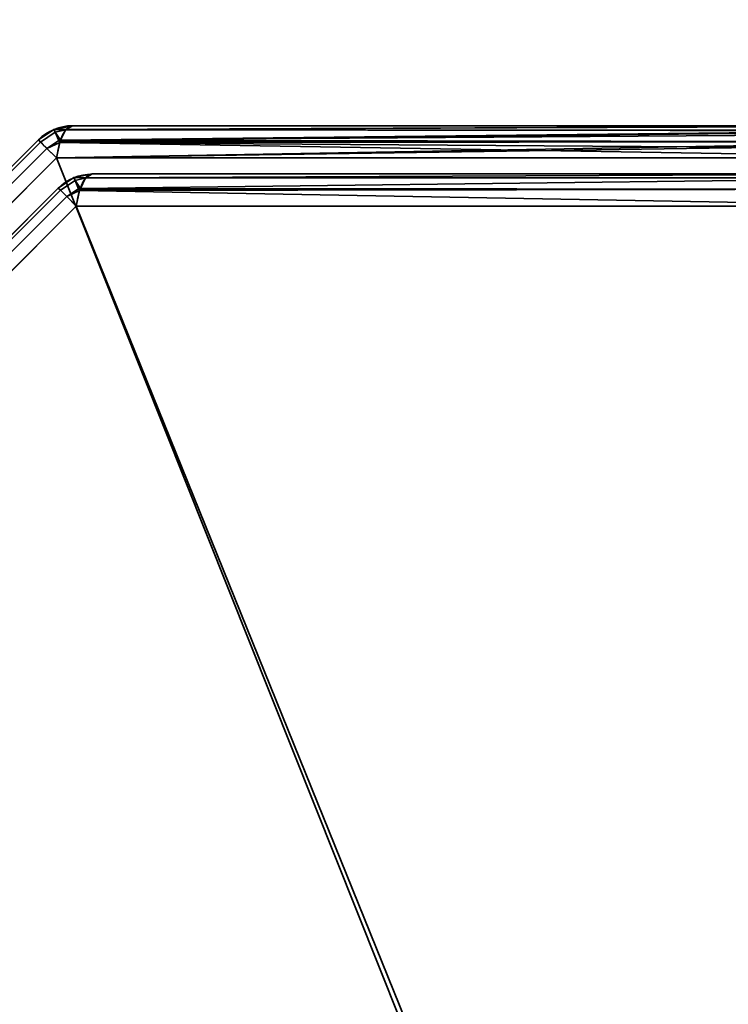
# Model space of a CAD drawing. Header units: millimetres. Extents: x -488 to 6688, y -115 to 115.
# Tile 29 of 256: x -330 to -319, y -11 to 3. Entities that reach past the tile are written whole.
import ezdxf

# ---------------------------------------------------------------- set-up
doc = ezdxf.new("R2010")
doc.units = ezdxf.units.MM
doc.layers.add('151', color=7, linetype='Continuous', true_color=0xffffff)

# ---------------------------------------------------------------- blocks, each defined once
blk = doc.blocks.new('UG_SURFACE_001')
at = {"layer": '151', "color": 252, "linetype": 'Continuous', "lineweight": 35}
for points in [[(487.5, -15, 2194.25), (487.5, 115, 2194.25), (-487.5, 115, 2194.25), (-487.5, -15, 2194.25)], [(-337.5, -15, 2044.25), (-337.5, 115, 2044.25), (337.5, 115, 2044.25), (337.5, -15, 2044.25)]]:
    blk.add_3dface(points, dxfattribs=at)
blk = doc.blocks.new('UG_SURFACE_051')
at = {"layer": '151', "color": 252, "linetype": 'Continuous', "lineweight": 35}
for points in [[(-329.168, 1.587, 1159.739), (-329.395, 1.436, 1159.739), (-329.363, 1.404, 1159.986), (-329.149, 1.546, 1159.987)], [(-329.168, 1.587, 1159.739), (-329.168, 1.587, 1012.761), (-329.395, 1.436, 1012.761), (-329.395, 1.436, 1159.739)], [(-329.363, 1.404, 1012.514), (-329.395, 1.436, 1012.761), (-329.168, 1.587, 1012.761), (-329.149, 1.546, 1012.513)], [(-329.149, 1.546, 1159.987), (-329.166, 1.588, 1159.739), (-329.168, 1.587, 1159.739)], [(-329.166, 1.588, 1012.761), (-329.168, 1.587, 1012.761), (-329.168, 1.587, 1159.739), (-329.166, 1.588, 1159.739)], [(-329.168, 1.587, 1012.761), (-329.166, 1.588, 1012.761), (-329.149, 1.546, 1012.513)], [(-328.993, 1.586, 1159.987), (-328.9, 1.641, 1159.739), (-329.166, 1.588, 1159.739)], [(-329.166, 1.588, 1159.739), (-328.9, 1.641, 1159.739), (-328.9, 1.641, 1012.761), (-329.166, 1.588, 1012.761)], [(-329.166, 1.588, 1012.761), (-328.9, 1.641, 1012.761), (-328.993, 1.586, 1012.513)], [(-329.166, 1.588, 1159.739), (-329.149, 1.546, 1159.987), (-328.993, 1.586, 1159.987)], [(-328.993, 1.586, 1012.513), (-329.149, 1.546, 1012.513), (-329.166, 1.588, 1012.761)], [(-328.998, 1.583, 1160.001), (-328.993, 1.586, 1159.987), (-329.149, 1.546, 1159.987)], [(-329.149, 1.546, 1012.513), (-328.993, 1.586, 1012.513), (-328.998, 1.583, 1012.499)], [(-329.074, 1.43, 1160.202), (-328.998, 1.583, 1160.001), (-329.149, 1.546, 1159.987)], [(-329.149, 1.546, 1012.513), (-328.998, 1.583, 1012.499), (-329.074, 1.43, 1012.298)], [(-329.08, 1.418, 1012.281), (-329.074, 1.43, 1012.298), (-315.802, 1.576, 1007.54)], [(-315.802, 1.576, 1007.54), (-315.79, 1.568, 1007.499), (-329.08, 1.418, 1012.281)], [(-315.804, 1.567, 1164.955), (-328.998, 1.583, 1160.001), (-329.074, 1.43, 1160.202)], [(-329.074, 1.43, 1012.298), (-328.998, 1.583, 1012.499), (-315.802, 1.576, 1007.54)], [(-328.998, 1.583, 1012.499), (-328.993, 1.586, 1012.513), (-315.9, 1.641, 1007.873)], [(-315.9, 1.641, 1007.873), (-315.802, 1.576, 1007.54), (-328.998, 1.583, 1012.499)], [(-328.993, 1.586, 1159.987), (-328.998, 1.583, 1160.001), (-315.804, 1.567, 1164.955)], [(-328.993, 1.586, 1159.987), (-315.869, 1.636, 1164.732), (-315.9, 1.641, 1164.627)], [(-315.9, 1.641, 1164.627), (-328.9, 1.641, 1159.739), (-328.993, 1.586, 1159.987)], [(-328.993, 1.586, 1012.513), (-328.9, 1.641, 1012.761), (-315.9, 1.641, 1007.873)], [(-328.993, 1.586, 1159.987), (-315.804, 1.567, 1164.955), (-315.869, 1.636, 1164.732)], [(-315.9, 1.641, 1164.627), (-315.9, 1.641, 1007.873), (-328.9, 1.641, 1012.761), (-328.9, 1.641, 1159.739)], [(-339.404, -8.637, 1159.986), (-329.363, 1.404, 1159.986), (-329.395, 1.436, 1159.739), (-339.436, -8.605, 1159.739)], [(-329.363, 1.404, 1012.514), (-339.404, -8.637, 1012.514), (-339.436, -8.605, 1012.761), (-329.395, 1.436, 1012.761)], [(-329.395, 1.436, 1159.739), (-329.395, 1.436, 1012.761), (-339.436, -8.605, 1012.761), (-339.436, -8.605, 1159.739)], [(-329.099, 1.425, 1160.204), (-329.149, 1.546, 1159.987), (-329.363, 1.404, 1159.987), (-329.271, 1.312, 1160.201)], [(-329.363, 1.404, 1159.986), (-329.363, 1.404, 1159.987), (-329.149, 1.546, 1159.987)], [(-329.149, 1.546, 1012.513), (-329.363, 1.404, 1012.513), (-329.363, 1.404, 1012.514)], [(-329.271, 1.312, 1012.299), (-329.363, 1.404, 1012.513), (-329.149, 1.546, 1012.513), (-329.099, 1.425, 1012.296)], [(-329.149, 1.546, 1159.987), (-329.099, 1.425, 1160.204), (-329.074, 1.43, 1160.202)], [(-329.074, 1.43, 1012.298), (-329.099, 1.425, 1012.296), (-329.149, 1.546, 1012.513)], [(-315.79, 1.568, 1007.499), (-315.722, 1.41, 1007.266), (-329.08, 1.418, 1012.281)], [(-329.074, 1.43, 1160.202), (-315.764, 1.525, 1165.09), (-315.804, 1.567, 1164.955)], [(-329.074, 1.43, 1160.202), (-315.724, 1.406, 1165.228), (-315.764, 1.525, 1165.09)], [(-329.363, 1.404, 1159.987), (-329.363, 1.404, 1159.986), (-339.404, -8.637, 1159.986), (-339.404, -8.637, 1159.987)], [(-339.404, -8.637, 1159.987), (-339.312, -8.729, 1160.201), (-329.271, 1.312, 1160.201), (-329.363, 1.404, 1159.987)], [(-329.363, 1.404, 1012.513), (-329.271, 1.312, 1012.299), (-339.312, -8.729, 1012.299), (-339.404, -8.637, 1012.513)], [(-339.404, -8.637, 1012.513), (-339.404, -8.637, 1012.514), (-329.363, 1.404, 1012.514), (-329.363, 1.404, 1012.513)], [(-329.27, 1.311, 1160.204), (-329.271, 1.312, 1160.201), (-339.312, -8.729, 1160.201), (-339.311, -8.73, 1160.204)], [(-339.311, -8.73, 1012.296), (-339.312, -8.729, 1012.299), (-329.271, 1.312, 1012.299), (-329.27, 1.311, 1012.296)], [(-339.311, -8.73, 1160.204), (-339.173, -8.868, 1160.357), (-329.132, 1.173, 1160.357), (-329.27, 1.311, 1160.204)], [(-329.27, 1.311, 1012.296), (-329.132, 1.173, 1012.143), (-339.173, -8.868, 1012.143), (-339.311, -8.73, 1012.296)], [(-329.271, 1.312, 1160.201), (-329.27, 1.311, 1160.204), (-329.099, 1.425, 1160.204)], [(-329.099, 1.425, 1012.296), (-329.27, 1.311, 1012.296), (-329.271, 1.312, 1012.299)], [(-329.084, 1.4, 1160.228), (-329.099, 1.425, 1160.204), (-329.27, 1.311, 1160.204)], [(-329.27, 1.311, 1012.296), (-329.099, 1.425, 1012.296), (-329.084, 1.4, 1012.272)], [(-329.27, 1.311, 1160.204), (-329.132, 1.173, 1160.357), (-329.084, 1.4, 1160.228)], [(-329.084, 1.4, 1012.272), (-329.132, 1.173, 1012.143), (-329.27, 1.311, 1012.296)], [(-329.132, 1.173, 1012.143), (-329.084, 1.4, 1012.272), (-315.722, 1.41, 1007.266)], [(-315.722, 1.41, 1007.266), (-315.706, 1.373, 1007.212), (-329.132, 1.173, 1012.143)], [(-329.084, 1.4, 1160.228), (-329.132, 1.173, 1160.357), (-315.668, 1.173, 1165.419)], [(-315.706, 1.373, 1007.212), (-315.668, 1.173, 1007.081), (-329.132, 1.173, 1012.143)], [(-329.08, 1.418, 1160.219), (-329.074, 1.43, 1160.202), (-329.099, 1.425, 1160.204)], [(-329.099, 1.425, 1012.296), (-329.074, 1.43, 1012.298), (-329.08, 1.418, 1012.281)], [(-329.099, 1.425, 1160.204), (-329.084, 1.4, 1160.228), (-329.08, 1.418, 1160.219)], [(-329.08, 1.418, 1012.281), (-329.084, 1.4, 1012.272), (-329.099, 1.425, 1012.296)], [(-315.724, 1.406, 1165.228), (-329.08, 1.418, 1160.219), (-329.084, 1.4, 1160.228)], [(-329.084, 1.4, 1012.272), (-329.08, 1.418, 1012.281), (-315.722, 1.41, 1007.266)], [(-329.084, 1.4, 1160.228), (-315.69, 1.307, 1165.343), (-315.724, 1.406, 1165.228)], [(-329.084, 1.4, 1160.228), (-315.668, 1.173, 1165.419), (-315.69, 1.307, 1165.343)], [(-329.074, 1.43, 1160.202), (-329.08, 1.418, 1160.219), (-315.724, 1.406, 1165.228)], [(-329.132, 1.173, 1160.357), (-339.173, -8.868, 1160.357), (-339.173, -22.332, 1165.419), (-319.748, -22.332, 1172.723)], [(-339.173, -8.868, 1012.143), (-329.132, 1.173, 1012.143), (-315.668, 1.173, 1007.081), (-315.668, -18.252, 999.777)], [(-319.748, -22.332, 1172.723), (-315.668, -18.252, 1172.723), (-315.668, 1.173, 1165.419), (-329.132, 1.173, 1160.357)], [(-328.878, 0.887, 1013.182), (-328.878, 0.887, 1159.318), (-329.105, 0.736, 1159.318), (-329.105, 0.736, 1013.182)], [(-328.859, 0.846, 1012.933), (-328.878, 0.887, 1013.182), (-329.105, 0.736, 1013.182), (-329.073, 0.704, 1012.935)], [(-329.073, 0.704, 1159.565), (-329.105, 0.736, 1159.318), (-328.878, 0.887, 1159.318), (-328.859, 0.846, 1159.567)], [(-328.876, 0.888, 1159.318), (-328.878, 0.887, 1159.318), (-328.878, 0.887, 1013.182), (-328.876, 0.888, 1013.182)], [(-328.859, 0.846, 1012.933), (-328.876, 0.888, 1013.182), (-328.878, 0.887, 1013.182)], [(-328.878, 0.887, 1159.318), (-328.876, 0.888, 1159.318), (-328.859, 0.846, 1159.567)], [(-328.876, 0.888, 1013.182), (-328.61, 0.941, 1013.182), (-328.61, 0.941, 1159.318), (-328.876, 0.888, 1159.318)], [(-328.703, 0.886, 1012.933), (-328.61, 0.941, 1013.182), (-328.876, 0.888, 1013.182)], [(-328.876, 0.888, 1159.318), (-328.61, 0.941, 1159.318), (-328.703, 0.886, 1159.566)], [(-328.876, 0.888, 1013.182), (-328.859, 0.846, 1012.933), (-328.703, 0.886, 1012.933)], [(-328.703, 0.886, 1159.566), (-328.859, 0.846, 1159.567), (-328.876, 0.888, 1159.318)], [(-328.709, 0.883, 1012.92), (-328.703, 0.886, 1012.933), (-328.859, 0.846, 1012.933)], [(-328.859, 0.846, 1159.567), (-328.703, 0.886, 1159.566), (-328.709, 0.883, 1159.58)], [(-328.784, 0.73, 1012.718), (-328.709, 0.883, 1012.92), (-328.859, 0.846, 1012.933)], [(-328.859, 0.846, 1159.567), (-328.709, 0.883, 1159.58), (-328.784, 0.73, 1159.781)], [(-315.998, 0.883, 1164.359), (-316.08, 0.718, 1164.577), (-328.791, 0.718, 1159.798), (-328.784, 0.73, 1159.781)], [(-328.784, 0.73, 1159.781), (-328.709, 0.883, 1159.58), (-315.998, 0.883, 1164.359)], [(-316.08, 0.718, 1007.923), (-315.998, 0.883, 1008.141), (-328.709, 0.883, 1012.92), (-328.784, 0.73, 1012.718)], [(-315.9, 0.941, 1164.097), (-315.998, 0.883, 1164.359), (-328.709, 0.883, 1159.58), (-328.703, 0.886, 1159.566)], [(-328.703, 0.886, 1012.933), (-328.709, 0.883, 1012.92), (-315.998, 0.883, 1008.141)], [(-328.703, 0.886, 1159.566), (-328.61, 0.941, 1159.318), (-315.9, 0.941, 1164.097)], [(-315.998, 0.883, 1008.141), (-315.9, 0.941, 1008.403), (-328.61, 0.941, 1013.182), (-328.703, 0.886, 1012.933)], [(-315.9, 0.941, 1164.097), (-328.61, 0.941, 1159.318), (-328.61, 0.941, 1013.182), (-315.9, 0.941, 1008.403)], [(-338.704, -8.927, 1012.935), (-329.073, 0.704, 1012.935), (-329.105, 0.736, 1013.182), (-338.736, -8.895, 1013.182)], [(-329.105, 0.736, 1159.318), (-338.736, -8.895, 1159.318), (-338.736, -8.895, 1013.182), (-329.105, 0.736, 1013.182)], [(-329.073, 0.704, 1159.565), (-338.704, -8.927, 1159.565), (-338.736, -8.895, 1159.318), (-329.105, 0.736, 1159.318)], [(-328.809, 0.725, 1012.717), (-328.859, 0.846, 1012.933), (-329.073, 0.704, 1012.933), (-328.981, 0.612, 1012.72)], [(-329.073, 0.704, 1012.935), (-329.073, 0.704, 1012.933), (-328.859, 0.846, 1012.933)], [(-328.859, 0.846, 1159.567), (-329.073, 0.704, 1159.567), (-329.073, 0.704, 1159.565)], [(-328.981, 0.612, 1159.78), (-329.073, 0.704, 1159.567), (-328.859, 0.846, 1159.567), (-328.809, 0.725, 1159.783)], [(-328.981, 0.612, 1012.72), (-328.98, 0.611, 1012.717), (-328.809, 0.725, 1012.717)], [(-328.809, 0.725, 1159.783), (-328.98, 0.611, 1159.783), (-328.981, 0.612, 1159.78)], [(-328.794, 0.7, 1012.692), (-328.809, 0.725, 1012.717), (-328.98, 0.611, 1012.717)], [(-328.98, 0.611, 1159.783), (-328.809, 0.725, 1159.783), (-328.794, 0.7, 1159.808)], [(-328.859, 0.846, 1012.933), (-328.809, 0.725, 1012.717), (-328.784, 0.73, 1012.718)], [(-328.784, 0.73, 1159.781), (-328.809, 0.725, 1159.783), (-328.859, 0.846, 1159.567)], [(-316.08, 0.718, 1164.577), (-316.132, 0.473, 1164.715), (-328.843, 0.473, 1159.936), (-328.794, 0.7, 1159.808)], [(-328.791, 0.718, 1012.702), (-328.784, 0.73, 1012.718), (-328.809, 0.725, 1012.717)], [(-328.809, 0.725, 1159.783), (-328.784, 0.73, 1159.781), (-328.791, 0.718, 1159.798)], [(-328.809, 0.725, 1012.717), (-328.794, 0.7, 1012.692), (-328.791, 0.718, 1012.702)], [(-328.791, 0.718, 1159.798), (-328.794, 0.7, 1159.808), (-328.809, 0.725, 1159.783)], [(-328.794, 0.7, 1159.808), (-328.791, 0.718, 1159.798), (-316.08, 0.718, 1164.577)], [(-316.132, 0.473, 1007.785), (-316.08, 0.718, 1007.923), (-328.791, 0.718, 1012.702), (-328.794, 0.7, 1012.692)], [(-328.784, 0.73, 1012.718), (-328.791, 0.718, 1012.702), (-316.08, 0.718, 1007.923)], [(-329.073, 0.704, 1012.933), (-329.073, 0.704, 1012.935), (-338.704, -8.927, 1012.935), (-338.704, -8.927, 1012.933)], [(-338.704, -8.927, 1012.933), (-338.612, -9.019, 1012.72), (-328.981, 0.612, 1012.72), (-329.073, 0.704, 1012.933)], [(-329.073, 0.704, 1159.567), (-328.981, 0.612, 1159.78), (-338.612, -9.019, 1159.78), (-338.704, -8.927, 1159.567)], [(-338.704, -8.927, 1159.567), (-338.704, -8.927, 1159.565), (-329.073, 0.704, 1159.565), (-329.073, 0.704, 1159.567)], [(-328.98, 0.611, 1012.717), (-328.981, 0.612, 1012.72), (-338.612, -9.019, 1012.72), (-338.611, -9.02, 1012.717)], [(-338.611, -9.02, 1159.783), (-338.612, -9.019, 1159.78), (-328.981, 0.612, 1159.78), (-328.98, 0.611, 1159.783)], [(-338.611, -9.02, 1012.717), (-338.473, -9.157, 1012.564), (-328.843, 0.473, 1012.564), (-328.98, 0.611, 1012.717)], [(-328.98, 0.611, 1159.783), (-328.843, 0.473, 1159.936), (-338.473, -9.157, 1159.936), (-338.611, -9.02, 1159.783)], [(-328.98, 0.611, 1012.717), (-328.843, 0.473, 1012.564), (-328.794, 0.7, 1012.692)], [(-328.794, 0.7, 1159.808), (-328.843, 0.473, 1159.936), (-328.98, 0.611, 1159.783)], [(-328.794, 0.7, 1012.692), (-328.843, 0.473, 1012.564), (-316.132, 0.473, 1007.785)], [(-319.515, -22.565, 1172.105), (-338.473, -21.868, 1164.715), (-338.473, -9.157, 1159.936), (-328.843, 0.473, 1159.936)], [(-328.843, 0.473, 1012.564), (-338.473, -9.157, 1012.564), (-338.473, -21.868, 1007.785), (-319.515, -22.565, 1000.395)], [(-328.843, 0.473, 1159.936), (-316.132, 0.473, 1164.715), (-315.435, -18.485, 1172.105), (-319.515, -22.565, 1172.105)], [(-319.515, -22.565, 1000.395), (-315.435, -18.485, 1000.395), (-316.132, 0.473, 1007.785), (-328.843, 0.473, 1012.564)], [(-315.668, -18.252, 999.777), (-319.748, -22.332, 999.777), (-339.173, -22.332, 1007.081), (-339.173, -8.868, 1012.143)]]:
    blk.add_3dface(points, dxfattribs=at)
blk = doc.blocks.new('UG_SURFACE_054')
at = {"layer": '151', "color": 252, "linetype": 'Continuous', "lineweight": 35}
for points in [[(-329.168, 1.587, 1159.739), (-329.395, 1.436, 1159.739), (-329.363, 1.404, 1159.986), (-329.149, 1.546, 1159.987)], [(-329.168, 1.587, 1159.739), (-329.168, 1.587, 1012.761), (-329.395, 1.436, 1012.761), (-329.395, 1.436, 1159.739)], [(-329.363, 1.404, 1012.514), (-329.395, 1.436, 1012.761), (-329.168, 1.587, 1012.761), (-329.149, 1.546, 1012.513)], [(-329.149, 1.546, 1159.987), (-329.166, 1.588, 1159.739), (-329.168, 1.587, 1159.739)], [(-329.166, 1.588, 1012.761), (-329.168, 1.587, 1012.761), (-329.168, 1.587, 1159.739), (-329.166, 1.588, 1159.739)], [(-329.168, 1.587, 1012.761), (-329.166, 1.588, 1012.761), (-329.149, 1.546, 1012.513)], [(-328.993, 1.586, 1159.987), (-328.9, 1.641, 1159.739), (-329.166, 1.588, 1159.739)], [(-329.166, 1.588, 1159.739), (-328.9, 1.641, 1159.739), (-328.9, 1.641, 1012.761), (-329.166, 1.588, 1012.761)], [(-329.166, 1.588, 1012.761), (-328.9, 1.641, 1012.761), (-328.993, 1.586, 1012.513)], [(-329.166, 1.588, 1159.739), (-329.149, 1.546, 1159.987), (-328.993, 1.586, 1159.987)], [(-328.993, 1.586, 1012.513), (-329.149, 1.546, 1012.513), (-329.166, 1.588, 1012.761)], [(-328.998, 1.583, 1160.001), (-328.993, 1.586, 1159.987), (-329.149, 1.546, 1159.987)], [(-329.149, 1.546, 1012.513), (-328.993, 1.586, 1012.513), (-328.998, 1.583, 1012.499)], [(-329.074, 1.43, 1160.202), (-328.998, 1.583, 1160.001), (-329.149, 1.546, 1159.987)], [(-329.149, 1.546, 1012.513), (-328.998, 1.583, 1012.499), (-329.074, 1.43, 1012.298)], [(-329.08, 1.418, 1012.281), (-329.074, 1.43, 1012.298), (-315.802, 1.576, 1007.54)], [(-315.802, 1.576, 1007.54), (-315.79, 1.568, 1007.499), (-329.08, 1.418, 1012.281)], [(-315.804, 1.567, 1164.955), (-328.998, 1.583, 1160.001), (-329.074, 1.43, 1160.202)], [(-329.074, 1.43, 1012.298), (-328.998, 1.583, 1012.499), (-315.802, 1.576, 1007.54)], [(-328.998, 1.583, 1012.499), (-328.993, 1.586, 1012.513), (-315.9, 1.641, 1007.873)], [(-315.9, 1.641, 1007.873), (-315.802, 1.576, 1007.54), (-328.998, 1.583, 1012.499)], [(-328.993, 1.586, 1159.987), (-328.998, 1.583, 1160.001), (-315.804, 1.567, 1164.955)], [(-328.993, 1.586, 1159.987), (-315.869, 1.636, 1164.732), (-315.9, 1.641, 1164.627)], [(-315.9, 1.641, 1164.627), (-328.9, 1.641, 1159.739), (-328.993, 1.586, 1159.987)], [(-328.993, 1.586, 1012.513), (-328.9, 1.641, 1012.761), (-315.9, 1.641, 1007.873)], [(-328.993, 1.586, 1159.987), (-315.804, 1.567, 1164.955), (-315.869, 1.636, 1164.732)], [(-315.9, 1.641, 1164.627), (-315.9, 1.641, 1007.873), (-328.9, 1.641, 1012.761), (-328.9, 1.641, 1159.739)], [(-339.404, -8.637, 1159.986), (-329.363, 1.404, 1159.986), (-329.395, 1.436, 1159.739), (-339.436, -8.605, 1159.739)], [(-329.363, 1.404, 1012.514), (-339.404, -8.637, 1012.514), (-339.436, -8.605, 1012.761), (-329.395, 1.436, 1012.761)], [(-329.395, 1.436, 1159.739), (-329.395, 1.436, 1012.761), (-339.436, -8.605, 1012.761), (-339.436, -8.605, 1159.739)], [(-329.099, 1.425, 1160.204), (-329.149, 1.546, 1159.987), (-329.363, 1.404, 1159.987), (-329.271, 1.312, 1160.201)], [(-329.363, 1.404, 1159.986), (-329.363, 1.404, 1159.987), (-329.149, 1.546, 1159.987)], [(-329.149, 1.546, 1012.513), (-329.363, 1.404, 1012.513), (-329.363, 1.404, 1012.514)], [(-329.271, 1.312, 1012.299), (-329.363, 1.404, 1012.513), (-329.149, 1.546, 1012.513), (-329.099, 1.425, 1012.296)], [(-329.149, 1.546, 1159.987), (-329.099, 1.425, 1160.204), (-329.074, 1.43, 1160.202)], [(-329.074, 1.43, 1012.298), (-329.099, 1.425, 1012.296), (-329.149, 1.546, 1012.513)], [(-315.79, 1.568, 1007.499), (-315.722, 1.41, 1007.266), (-329.08, 1.418, 1012.281)], [(-329.074, 1.43, 1160.202), (-315.764, 1.525, 1165.09), (-315.804, 1.567, 1164.955)], [(-329.074, 1.43, 1160.202), (-315.724, 1.406, 1165.228), (-315.764, 1.525, 1165.09)], [(-329.363, 1.404, 1159.987), (-329.363, 1.404, 1159.986), (-339.404, -8.637, 1159.986), (-339.404, -8.637, 1159.987)], [(-339.404, -8.637, 1159.987), (-339.312, -8.729, 1160.201), (-329.271, 1.312, 1160.201), (-329.363, 1.404, 1159.987)], [(-329.363, 1.404, 1012.513), (-329.271, 1.312, 1012.299), (-339.312, -8.729, 1012.299), (-339.404, -8.637, 1012.513)], [(-339.404, -8.637, 1012.513), (-339.404, -8.637, 1012.514), (-329.363, 1.404, 1012.514), (-329.363, 1.404, 1012.513)], [(-329.27, 1.311, 1160.204), (-329.271, 1.312, 1160.201), (-339.312, -8.729, 1160.201), (-339.311, -8.73, 1160.204)], [(-339.311, -8.73, 1012.296), (-339.312, -8.729, 1012.299), (-329.271, 1.312, 1012.299), (-329.27, 1.311, 1012.296)], [(-339.311, -8.73, 1160.204), (-339.173, -8.868, 1160.357), (-329.132, 1.173, 1160.357), (-329.27, 1.311, 1160.204)], [(-329.27, 1.311, 1012.296), (-329.132, 1.173, 1012.143), (-339.173, -8.868, 1012.143), (-339.311, -8.73, 1012.296)], [(-329.271, 1.312, 1160.201), (-329.27, 1.311, 1160.204), (-329.099, 1.425, 1160.204)], [(-329.099, 1.425, 1012.296), (-329.27, 1.311, 1012.296), (-329.271, 1.312, 1012.299)], [(-329.084, 1.4, 1160.228), (-329.099, 1.425, 1160.204), (-329.27, 1.311, 1160.204)], [(-329.27, 1.311, 1012.296), (-329.099, 1.425, 1012.296), (-329.084, 1.4, 1012.272)], [(-329.27, 1.311, 1160.204), (-329.132, 1.173, 1160.357), (-329.084, 1.4, 1160.228)], [(-329.084, 1.4, 1012.272), (-329.132, 1.173, 1012.143), (-329.27, 1.311, 1012.296)], [(-329.132, 1.173, 1012.143), (-329.084, 1.4, 1012.272), (-315.722, 1.41, 1007.266)], [(-315.722, 1.41, 1007.266), (-315.706, 1.373, 1007.212), (-329.132, 1.173, 1012.143)], [(-329.084, 1.4, 1160.228), (-329.132, 1.173, 1160.357), (-315.668, 1.173, 1165.419)], [(-315.706, 1.373, 1007.212), (-315.668, 1.173, 1007.081), (-329.132, 1.173, 1012.143)], [(-329.08, 1.418, 1160.219), (-329.074, 1.43, 1160.202), (-329.099, 1.425, 1160.204)], [(-329.099, 1.425, 1012.296), (-329.074, 1.43, 1012.298), (-329.08, 1.418, 1012.281)], [(-329.099, 1.425, 1160.204), (-329.084, 1.4, 1160.228), (-329.08, 1.418, 1160.219)], [(-329.08, 1.418, 1012.281), (-329.084, 1.4, 1012.272), (-329.099, 1.425, 1012.296)], [(-315.724, 1.406, 1165.228), (-329.08, 1.418, 1160.219), (-329.084, 1.4, 1160.228)], [(-329.084, 1.4, 1012.272), (-329.08, 1.418, 1012.281), (-315.722, 1.41, 1007.266)], [(-329.084, 1.4, 1160.228), (-315.69, 1.307, 1165.343), (-315.724, 1.406, 1165.228)], [(-329.084, 1.4, 1160.228), (-315.668, 1.173, 1165.419), (-315.69, 1.307, 1165.343)], [(-329.074, 1.43, 1160.202), (-329.08, 1.418, 1160.219), (-315.724, 1.406, 1165.228)], [(-329.132, 1.173, 1160.357), (-339.173, -8.868, 1160.357), (-339.173, -22.332, 1165.419), (-319.748, -22.332, 1172.723)], [(-339.173, -8.868, 1012.143), (-329.132, 1.173, 1012.143), (-315.668, 1.173, 1007.081), (-315.668, -18.252, 999.777)], [(-319.748, -22.332, 1172.723), (-315.668, -18.252, 1172.723), (-315.668, 1.173, 1165.419), (-329.132, 1.173, 1160.357)], [(-328.878, 0.887, 1013.182), (-328.878, 0.887, 1159.318), (-329.105, 0.736, 1159.318), (-329.105, 0.736, 1013.182)], [(-328.878, 0.887, 1013.182), (-329.105, 0.736, 1013.182), (-329.073, 0.704, 1012.935), (-328.859, 0.846, 1012.933)], [(-329.073, 0.704, 1159.565), (-329.105, 0.736, 1159.318), (-328.878, 0.887, 1159.318), (-328.859, 0.846, 1159.567)], [(-328.876, 0.888, 1159.318), (-328.878, 0.887, 1159.318), (-328.878, 0.887, 1013.182), (-328.876, 0.888, 1013.182)], [(-328.859, 0.846, 1012.933), (-328.876, 0.888, 1013.182), (-328.878, 0.887, 1013.182)], [(-328.878, 0.887, 1159.318), (-328.876, 0.888, 1159.318), (-328.859, 0.846, 1159.567)], [(-328.876, 0.888, 1013.182), (-328.61, 0.941, 1013.182), (-328.61, 0.941, 1159.318), (-328.876, 0.888, 1159.318)], [(-328.703, 0.886, 1012.933), (-328.61, 0.941, 1013.182), (-328.876, 0.888, 1013.182)], [(-328.876, 0.888, 1159.318), (-328.61, 0.941, 1159.318), (-328.703, 0.886, 1159.566)], [(-328.876, 0.888, 1013.182), (-328.859, 0.846, 1012.933), (-328.703, 0.886, 1012.933)], [(-328.703, 0.886, 1159.566), (-328.859, 0.846, 1159.567), (-328.876, 0.888, 1159.318)], [(-328.709, 0.883, 1012.92), (-328.703, 0.886, 1012.933), (-328.859, 0.846, 1012.933)], [(-328.859, 0.846, 1159.567), (-328.703, 0.886, 1159.566), (-328.709, 0.883, 1159.58)], [(-328.784, 0.73, 1012.718), (-328.709, 0.883, 1012.92), (-328.859, 0.846, 1012.933)], [(-328.859, 0.846, 1159.567), (-328.709, 0.883, 1159.58), (-328.784, 0.73, 1159.781)], [(-315.998, 0.883, 1164.359), (-316.08, 0.718, 1164.577), (-328.791, 0.718, 1159.798), (-328.784, 0.73, 1159.781)], [(-328.784, 0.73, 1159.781), (-328.709, 0.883, 1159.58), (-315.998, 0.883, 1164.359)], [(-316.08, 0.718, 1007.923), (-315.998, 0.883, 1008.141), (-328.709, 0.883, 1012.92), (-328.784, 0.73, 1012.718)], [(-315.9, 0.941, 1164.097), (-315.998, 0.883, 1164.359), (-328.709, 0.883, 1159.58), (-328.703, 0.886, 1159.566)], [(-328.703, 0.886, 1012.933), (-328.709, 0.883, 1012.92), (-315.998, 0.883, 1008.141)], [(-328.703, 0.886, 1159.566), (-328.61, 0.941, 1159.318), (-315.9, 0.941, 1164.097)], [(-315.998, 0.883, 1008.141), (-315.9, 0.941, 1008.403), (-328.61, 0.941, 1013.182), (-328.703, 0.886, 1012.933)], [(-315.9, 0.941, 1164.097), (-328.61, 0.941, 1159.318), (-328.61, 0.941, 1013.182), (-315.9, 0.941, 1008.403)], [(-338.704, -8.927, 1012.935), (-329.073, 0.704, 1012.935), (-329.105, 0.736, 1013.182), (-338.736, -8.895, 1013.182)], [(-329.105, 0.736, 1159.318), (-338.736, -8.895, 1159.318), (-338.736, -8.895, 1013.182), (-329.105, 0.736, 1013.182)], [(-329.073, 0.704, 1159.565), (-338.704, -8.927, 1159.565), (-338.736, -8.895, 1159.318), (-329.105, 0.736, 1159.318)], [(-328.809, 0.725, 1012.717), (-328.859, 0.846, 1012.933), (-329.073, 0.704, 1012.933), (-328.981, 0.612, 1012.72)], [(-329.073, 0.704, 1012.935), (-329.073, 0.704, 1012.933), (-328.859, 0.846, 1012.933)], [(-328.859, 0.846, 1159.567), (-329.073, 0.704, 1159.567), (-329.073, 0.704, 1159.565)], [(-328.981, 0.612, 1159.78), (-329.073, 0.704, 1159.567), (-328.859, 0.846, 1159.567), (-328.809, 0.725, 1159.783)], [(-328.981, 0.612, 1012.72), (-328.98, 0.611, 1012.717), (-328.809, 0.725, 1012.717)], [(-328.809, 0.725, 1159.783), (-328.98, 0.611, 1159.783), (-328.981, 0.612, 1159.78)], [(-328.794, 0.7, 1012.692), (-328.809, 0.725, 1012.717), (-328.98, 0.611, 1012.717)], [(-328.98, 0.611, 1159.783), (-328.809, 0.725, 1159.783), (-328.794, 0.7, 1159.808)], [(-328.859, 0.846, 1012.933), (-328.809, 0.725, 1012.717), (-328.784, 0.73, 1012.718)], [(-328.784, 0.73, 1159.781), (-328.809, 0.725, 1159.783), (-328.859, 0.846, 1159.567)], [(-316.08, 0.718, 1164.577), (-316.132, 0.473, 1164.715), (-328.843, 0.473, 1159.936), (-328.794, 0.7, 1159.808)], [(-328.791, 0.718, 1012.702), (-328.784, 0.73, 1012.718), (-328.809, 0.725, 1012.717)], [(-328.809, 0.725, 1159.783), (-328.784, 0.73, 1159.781), (-328.791, 0.718, 1159.798)], [(-328.809, 0.725, 1012.717), (-328.794, 0.7, 1012.692), (-328.791, 0.718, 1012.702)], [(-328.791, 0.718, 1159.798), (-328.794, 0.7, 1159.808), (-328.809, 0.725, 1159.783)], [(-328.794, 0.7, 1159.808), (-328.791, 0.718, 1159.798), (-316.08, 0.718, 1164.577)], [(-316.132, 0.473, 1007.785), (-316.08, 0.718, 1007.923), (-328.791, 0.718, 1012.702), (-328.794, 0.7, 1012.692)], [(-328.784, 0.73, 1012.718), (-328.791, 0.718, 1012.702), (-316.08, 0.718, 1007.923)], [(-329.073, 0.704, 1012.933), (-329.073, 0.704, 1012.935), (-338.704, -8.927, 1012.935), (-338.704, -8.927, 1012.933)], [(-338.704, -8.927, 1012.933), (-338.612, -9.019, 1012.72), (-328.981, 0.612, 1012.72), (-329.073, 0.704, 1012.933)], [(-329.073, 0.704, 1159.567), (-328.981, 0.612, 1159.78), (-338.612, -9.019, 1159.78), (-338.704, -8.927, 1159.567)], [(-338.704, -8.927, 1159.567), (-338.704, -8.927, 1159.565), (-329.073, 0.704, 1159.565), (-329.073, 0.704, 1159.567)], [(-328.98, 0.611, 1012.717), (-328.981, 0.612, 1012.72), (-338.612, -9.019, 1012.72), (-338.611, -9.02, 1012.717)], [(-338.611, -9.02, 1159.783), (-338.612, -9.019, 1159.78), (-328.981, 0.612, 1159.78), (-328.98, 0.611, 1159.783)], [(-338.611, -9.02, 1012.717), (-338.473, -9.157, 1012.564), (-328.843, 0.473, 1012.564), (-328.98, 0.611, 1012.717)], [(-328.98, 0.611, 1159.783), (-328.843, 0.473, 1159.936), (-338.473, -9.157, 1159.936), (-338.611, -9.02, 1159.783)], [(-328.98, 0.611, 1012.717), (-328.843, 0.473, 1012.564), (-328.794, 0.7, 1012.692)], [(-328.794, 0.7, 1159.808), (-328.843, 0.473, 1159.936), (-328.98, 0.611, 1159.783)], [(-328.794, 0.7, 1012.692), (-328.843, 0.473, 1012.564), (-316.132, 0.473, 1007.785)], [(-319.515, -22.565, 1172.105), (-338.473, -21.868, 1164.715), (-338.473, -9.157, 1159.936), (-328.843, 0.473, 1159.936)], [(-328.843, 0.473, 1012.564), (-338.473, -9.157, 1012.564), (-338.473, -21.868, 1007.785), (-319.515, -22.565, 1000.395)], [(-328.843, 0.473, 1159.936), (-316.132, 0.473, 1164.715), (-315.435, -18.485, 1172.105), (-319.515, -22.565, 1172.105)], [(-319.515, -22.565, 1000.395), (-315.435, -18.485, 1000.395), (-316.132, 0.473, 1007.785), (-328.843, 0.473, 1012.564)], [(-315.668, -18.252, 999.777), (-319.748, -22.332, 999.777), (-339.173, -22.332, 1007.081), (-339.173, -8.868, 1012.143)]]:
    blk.add_3dface(points, dxfattribs=at)
blk = doc.blocks.new('UG_SURFACE_061')
at = {"layer": '151', "color": 252, "linetype": 'Continuous', "lineweight": 35}
for points in [[(-329.168, 1.587, 1159.739), (-329.395, 1.436, 1159.739), (-329.363, 1.404, 1159.986), (-329.149, 1.546, 1159.987)], [(-329.168, 1.587, 1159.739), (-329.168, 1.587, 1012.761), (-329.395, 1.436, 1012.761), (-329.395, 1.436, 1159.739)], [(-329.363, 1.404, 1012.514), (-329.395, 1.436, 1012.761), (-329.168, 1.587, 1012.761), (-329.149, 1.546, 1012.513)], [(-329.149, 1.546, 1159.987), (-329.166, 1.588, 1159.739), (-329.168, 1.587, 1159.739)], [(-329.166, 1.588, 1012.761), (-329.168, 1.587, 1012.761), (-329.168, 1.587, 1159.739), (-329.166, 1.588, 1159.739)], [(-329.168, 1.587, 1012.761), (-329.166, 1.588, 1012.761), (-329.149, 1.546, 1012.513)], [(-328.993, 1.586, 1159.987), (-328.9, 1.641, 1159.739), (-329.166, 1.588, 1159.739)], [(-329.166, 1.588, 1159.739), (-328.9, 1.641, 1159.739), (-328.9, 1.641, 1012.761), (-329.166, 1.588, 1012.761)], [(-329.166, 1.588, 1012.761), (-328.9, 1.641, 1012.761), (-328.993, 1.586, 1012.513)], [(-329.166, 1.588, 1159.739), (-329.149, 1.546, 1159.987), (-328.993, 1.586, 1159.987)], [(-328.993, 1.586, 1012.513), (-329.149, 1.546, 1012.513), (-329.166, 1.588, 1012.761)], [(-328.998, 1.583, 1160.001), (-328.993, 1.586, 1159.987), (-329.149, 1.546, 1159.987)], [(-329.149, 1.546, 1012.513), (-328.993, 1.586, 1012.513), (-328.998, 1.583, 1012.499)], [(-329.074, 1.43, 1160.202), (-328.998, 1.583, 1160.001), (-329.149, 1.546, 1159.987)], [(-329.149, 1.546, 1012.513), (-328.998, 1.583, 1012.499), (-329.074, 1.43, 1012.298)], [(-329.08, 1.418, 1012.281), (-329.074, 1.43, 1012.298), (-315.802, 1.576, 1007.54)], [(-315.802, 1.576, 1007.54), (-315.79, 1.568, 1007.499), (-329.08, 1.418, 1012.281)], [(-315.804, 1.567, 1164.955), (-328.998, 1.583, 1160.001), (-329.074, 1.43, 1160.202)], [(-329.074, 1.43, 1012.298), (-328.998, 1.583, 1012.499), (-315.802, 1.576, 1007.54)], [(-328.998, 1.583, 1012.499), (-328.993, 1.586, 1012.513), (-315.9, 1.641, 1007.873)], [(-315.9, 1.641, 1007.873), (-315.802, 1.576, 1007.54), (-328.998, 1.583, 1012.499)], [(-328.993, 1.586, 1159.987), (-328.998, 1.583, 1160.001), (-315.804, 1.567, 1164.955)], [(-328.993, 1.586, 1159.987), (-315.869, 1.636, 1164.732), (-315.9, 1.641, 1164.627)], [(-315.9, 1.641, 1164.627), (-328.9, 1.641, 1159.739), (-328.993, 1.586, 1159.987)], [(-328.993, 1.586, 1012.513), (-328.9, 1.641, 1012.761), (-315.9, 1.641, 1007.873)], [(-328.993, 1.586, 1159.987), (-315.804, 1.567, 1164.955), (-315.869, 1.636, 1164.732)], [(-315.9, 1.641, 1164.627), (-315.9, 1.641, 1007.873), (-328.9, 1.641, 1012.761), (-328.9, 1.641, 1159.739)], [(-339.404, -8.637, 1159.986), (-329.363, 1.404, 1159.986), (-329.395, 1.436, 1159.739), (-339.436, -8.605, 1159.739)], [(-329.363, 1.404, 1012.514), (-339.404, -8.637, 1012.514), (-339.436, -8.605, 1012.761), (-329.395, 1.436, 1012.761)], [(-329.395, 1.436, 1159.739), (-329.395, 1.436, 1012.761), (-339.436, -8.605, 1012.761), (-339.436, -8.605, 1159.739)], [(-329.099, 1.425, 1160.204), (-329.149, 1.546, 1159.987), (-329.363, 1.404, 1159.987), (-329.271, 1.312, 1160.201)], [(-329.363, 1.404, 1159.986), (-329.363, 1.404, 1159.987), (-329.149, 1.546, 1159.987)], [(-329.149, 1.546, 1012.513), (-329.363, 1.404, 1012.513), (-329.363, 1.404, 1012.514)], [(-329.271, 1.312, 1012.299), (-329.363, 1.404, 1012.513), (-329.149, 1.546, 1012.513), (-329.099, 1.425, 1012.296)], [(-329.149, 1.546, 1159.987), (-329.099, 1.425, 1160.204), (-329.074, 1.43, 1160.202)], [(-329.074, 1.43, 1012.298), (-329.099, 1.425, 1012.296), (-329.149, 1.546, 1012.513)], [(-315.79, 1.568, 1007.499), (-315.722, 1.41, 1007.266), (-329.08, 1.418, 1012.281)], [(-329.074, 1.43, 1160.202), (-315.764, 1.525, 1165.09), (-315.804, 1.567, 1164.955)], [(-329.074, 1.43, 1160.202), (-315.724, 1.406, 1165.228), (-315.764, 1.525, 1165.09)], [(-329.363, 1.404, 1159.987), (-329.363, 1.404, 1159.986), (-339.404, -8.637, 1159.986), (-339.404, -8.637, 1159.987)], [(-339.404, -8.637, 1159.987), (-339.312, -8.729, 1160.201), (-329.271, 1.312, 1160.201), (-329.363, 1.404, 1159.987)], [(-329.363, 1.404, 1012.513), (-329.271, 1.312, 1012.299), (-339.312, -8.729, 1012.299), (-339.404, -8.637, 1012.513)], [(-339.404, -8.637, 1012.513), (-339.404, -8.637, 1012.514), (-329.363, 1.404, 1012.514), (-329.363, 1.404, 1012.513)], [(-329.27, 1.311, 1160.204), (-329.271, 1.312, 1160.201), (-339.312, -8.729, 1160.201), (-339.311, -8.73, 1160.204)], [(-339.311, -8.73, 1012.296), (-339.312, -8.729, 1012.299), (-329.271, 1.312, 1012.299), (-329.27, 1.311, 1012.296)], [(-339.311, -8.73, 1160.204), (-339.173, -8.868, 1160.357), (-329.132, 1.173, 1160.357), (-329.27, 1.311, 1160.204)], [(-329.27, 1.311, 1012.296), (-329.132, 1.173, 1012.143), (-339.173, -8.868, 1012.143), (-339.311, -8.73, 1012.296)], [(-329.271, 1.312, 1160.201), (-329.27, 1.311, 1160.204), (-329.099, 1.425, 1160.204)], [(-329.099, 1.425, 1012.296), (-329.27, 1.311, 1012.296), (-329.271, 1.312, 1012.299)], [(-329.084, 1.4, 1160.228), (-329.099, 1.425, 1160.204), (-329.27, 1.311, 1160.204)], [(-329.27, 1.311, 1012.296), (-329.099, 1.425, 1012.296), (-329.084, 1.4, 1012.272)], [(-329.27, 1.311, 1160.204), (-329.132, 1.173, 1160.357), (-329.084, 1.4, 1160.228)], [(-329.084, 1.4, 1012.272), (-329.132, 1.173, 1012.143), (-329.27, 1.311, 1012.296)], [(-329.132, 1.173, 1012.143), (-329.084, 1.4, 1012.272), (-315.722, 1.41, 1007.266)], [(-315.722, 1.41, 1007.266), (-315.706, 1.373, 1007.212), (-329.132, 1.173, 1012.143)], [(-329.084, 1.4, 1160.228), (-329.132, 1.173, 1160.357), (-315.668, 1.173, 1165.419)], [(-315.706, 1.373, 1007.212), (-315.668, 1.173, 1007.081), (-329.132, 1.173, 1012.143)], [(-329.08, 1.418, 1160.219), (-329.074, 1.43, 1160.202), (-329.099, 1.425, 1160.204)], [(-329.099, 1.425, 1012.296), (-329.074, 1.43, 1012.298), (-329.08, 1.418, 1012.281)], [(-329.099, 1.425, 1160.204), (-329.084, 1.4, 1160.228), (-329.08, 1.418, 1160.219)], [(-329.08, 1.418, 1012.281), (-329.084, 1.4, 1012.272), (-329.099, 1.425, 1012.296)], [(-315.724, 1.406, 1165.228), (-329.08, 1.418, 1160.219), (-329.084, 1.4, 1160.228)], [(-329.084, 1.4, 1012.272), (-329.08, 1.418, 1012.281), (-315.722, 1.41, 1007.266)], [(-329.084, 1.4, 1160.228), (-315.69, 1.307, 1165.343), (-315.724, 1.406, 1165.228)], [(-329.084, 1.4, 1160.228), (-315.668, 1.173, 1165.419), (-315.69, 1.307, 1165.343)], [(-329.074, 1.43, 1160.202), (-329.08, 1.418, 1160.219), (-315.724, 1.406, 1165.228)], [(-329.132, 1.173, 1160.357), (-339.173, -8.868, 1160.357), (-339.173, -22.332, 1165.419), (-319.748, -22.332, 1172.723)], [(-339.173, -8.868, 1012.143), (-329.132, 1.173, 1012.143), (-315.668, 1.173, 1007.081), (-315.668, -18.252, 999.777)], [(-319.748, -22.332, 1172.723), (-315.668, -18.252, 1172.723), (-315.668, 1.173, 1165.419), (-329.132, 1.173, 1160.357)], [(-328.878, 0.887, 1013.182), (-328.878, 0.887, 1159.318), (-329.105, 0.736, 1159.318), (-329.105, 0.736, 1013.182)], [(-328.859, 0.846, 1012.933), (-328.878, 0.887, 1013.182), (-329.105, 0.736, 1013.182), (-329.073, 0.704, 1012.935)], [(-329.073, 0.704, 1159.565), (-329.105, 0.736, 1159.318), (-328.878, 0.887, 1159.318), (-328.859, 0.846, 1159.567)], [(-328.876, 0.888, 1159.318), (-328.878, 0.887, 1159.318), (-328.878, 0.887, 1013.182), (-328.876, 0.888, 1013.182)], [(-328.859, 0.846, 1012.933), (-328.876, 0.888, 1013.182), (-328.878, 0.887, 1013.182)], [(-328.878, 0.887, 1159.318), (-328.876, 0.888, 1159.318), (-328.859, 0.846, 1159.567)], [(-328.876, 0.888, 1013.182), (-328.61, 0.941, 1013.182), (-328.61, 0.941, 1159.318), (-328.876, 0.888, 1159.318)], [(-328.703, 0.886, 1012.933), (-328.61, 0.941, 1013.182), (-328.876, 0.888, 1013.182)], [(-328.876, 0.888, 1159.318), (-328.61, 0.941, 1159.318), (-328.703, 0.886, 1159.566)], [(-328.876, 0.888, 1013.182), (-328.859, 0.846, 1012.933), (-328.703, 0.886, 1012.933)], [(-328.703, 0.886, 1159.566), (-328.859, 0.846, 1159.567), (-328.876, 0.888, 1159.318)], [(-328.709, 0.883, 1012.92), (-328.703, 0.886, 1012.933), (-328.859, 0.846, 1012.933)], [(-328.859, 0.846, 1159.567), (-328.703, 0.886, 1159.566), (-328.709, 0.883, 1159.58)], [(-328.784, 0.73, 1012.718), (-328.709, 0.883, 1012.92), (-328.859, 0.846, 1012.933)], [(-328.859, 0.846, 1159.567), (-328.709, 0.883, 1159.58), (-328.784, 0.73, 1159.781)], [(-315.998, 0.883, 1164.359), (-316.08, 0.718, 1164.577), (-328.791, 0.718, 1159.798), (-328.784, 0.73, 1159.781)], [(-328.784, 0.73, 1159.781), (-328.709, 0.883, 1159.58), (-315.998, 0.883, 1164.359)], [(-316.08, 0.718, 1007.923), (-315.998, 0.883, 1008.141), (-328.709, 0.883, 1012.92), (-328.784, 0.73, 1012.718)], [(-315.9, 0.941, 1164.097), (-315.998, 0.883, 1164.359), (-328.709, 0.883, 1159.58), (-328.703, 0.886, 1159.566)], [(-328.703, 0.886, 1012.933), (-328.709, 0.883, 1012.92), (-315.998, 0.883, 1008.141)], [(-328.703, 0.886, 1159.566), (-328.61, 0.941, 1159.318), (-315.9, 0.941, 1164.097)], [(-315.998, 0.883, 1008.141), (-315.9, 0.941, 1008.403), (-328.61, 0.941, 1013.182), (-328.703, 0.886, 1012.933)], [(-315.9, 0.941, 1164.097), (-328.61, 0.941, 1159.318), (-328.61, 0.941, 1013.182), (-315.9, 0.941, 1008.403)], [(-338.704, -8.927, 1012.935), (-329.073, 0.704, 1012.935), (-329.105, 0.736, 1013.182), (-338.736, -8.895, 1013.182)], [(-329.105, 0.736, 1159.318), (-338.736, -8.895, 1159.318), (-338.736, -8.895, 1013.182), (-329.105, 0.736, 1013.182)], [(-329.073, 0.704, 1159.565), (-338.704, -8.927, 1159.565), (-338.736, -8.895, 1159.318), (-329.105, 0.736, 1159.318)], [(-328.809, 0.725, 1012.717), (-328.859, 0.846, 1012.933), (-329.073, 0.704, 1012.933), (-328.981, 0.612, 1012.72)], [(-329.073, 0.704, 1012.935), (-329.073, 0.704, 1012.933), (-328.859, 0.846, 1012.933)], [(-328.859, 0.846, 1159.567), (-329.073, 0.704, 1159.567), (-329.073, 0.704, 1159.565)], [(-328.981, 0.612, 1159.78), (-329.073, 0.704, 1159.567), (-328.859, 0.846, 1159.567), (-328.809, 0.725, 1159.783)], [(-328.981, 0.612, 1012.72), (-328.98, 0.611, 1012.717), (-328.809, 0.725, 1012.717)], [(-328.809, 0.725, 1159.783), (-328.98, 0.611, 1159.783), (-328.981, 0.612, 1159.78)], [(-328.794, 0.7, 1012.692), (-328.809, 0.725, 1012.717), (-328.98, 0.611, 1012.717)], [(-328.98, 0.611, 1159.783), (-328.809, 0.725, 1159.783), (-328.794, 0.7, 1159.808)], [(-328.859, 0.846, 1012.933), (-328.809, 0.725, 1012.717), (-328.784, 0.73, 1012.718)], [(-328.784, 0.73, 1159.781), (-328.809, 0.725, 1159.783), (-328.859, 0.846, 1159.567)], [(-316.08, 0.718, 1164.577), (-316.132, 0.473, 1164.715), (-328.843, 0.473, 1159.936), (-328.794, 0.7, 1159.808)], [(-328.791, 0.718, 1012.702), (-328.784, 0.73, 1012.718), (-328.809, 0.725, 1012.717)], [(-328.809, 0.725, 1159.783), (-328.784, 0.73, 1159.781), (-328.791, 0.718, 1159.798)], [(-328.809, 0.725, 1012.717), (-328.794, 0.7, 1012.692), (-328.791, 0.718, 1012.702)], [(-328.791, 0.718, 1159.798), (-328.794, 0.7, 1159.808), (-328.809, 0.725, 1159.783)], [(-328.794, 0.7, 1159.808), (-328.791, 0.718, 1159.798), (-316.08, 0.718, 1164.577)], [(-316.132, 0.473, 1007.785), (-316.08, 0.718, 1007.923), (-328.791, 0.718, 1012.702), (-328.794, 0.7, 1012.692)], [(-328.784, 0.73, 1012.718), (-328.791, 0.718, 1012.702), (-316.08, 0.718, 1007.923)], [(-329.073, 0.704, 1012.933), (-329.073, 0.704, 1012.935), (-338.704, -8.927, 1012.935), (-338.704, -8.927, 1012.933)], [(-338.704, -8.927, 1012.933), (-338.612, -9.019, 1012.72), (-328.981, 0.612, 1012.72), (-329.073, 0.704, 1012.933)], [(-329.073, 0.704, 1159.567), (-328.981, 0.612, 1159.78), (-338.612, -9.019, 1159.78), (-338.704, -8.927, 1159.567)], [(-338.704, -8.927, 1159.567), (-338.704, -8.927, 1159.565), (-329.073, 0.704, 1159.565), (-329.073, 0.704, 1159.567)], [(-328.98, 0.611, 1012.717), (-328.981, 0.612, 1012.72), (-338.612, -9.019, 1012.72), (-338.611, -9.02, 1012.717)], [(-338.611, -9.02, 1159.783), (-338.612, -9.019, 1159.78), (-328.981, 0.612, 1159.78), (-328.98, 0.611, 1159.783)], [(-338.611, -9.02, 1012.717), (-338.473, -9.157, 1012.564), (-328.843, 0.473, 1012.564), (-328.98, 0.611, 1012.717)], [(-328.98, 0.611, 1159.783), (-328.843, 0.473, 1159.936), (-338.473, -9.157, 1159.936), (-338.611, -9.02, 1159.783)], [(-328.98, 0.611, 1012.717), (-328.843, 0.473, 1012.564), (-328.794, 0.7, 1012.692)], [(-328.794, 0.7, 1159.808), (-328.843, 0.473, 1159.936), (-328.98, 0.611, 1159.783)], [(-328.794, 0.7, 1012.692), (-328.843, 0.473, 1012.564), (-316.132, 0.473, 1007.785)], [(-319.515, -22.565, 1172.105), (-338.473, -21.868, 1164.715), (-338.473, -9.157, 1159.936), (-328.843, 0.473, 1159.936)], [(-328.843, 0.473, 1012.564), (-338.473, -9.157, 1012.564), (-338.473, -21.868, 1007.785), (-319.515, -22.565, 1000.395)], [(-328.843, 0.473, 1159.936), (-316.132, 0.473, 1164.715), (-315.435, -18.485, 1172.105), (-319.515, -22.565, 1172.105)], [(-319.515, -22.565, 1000.395), (-315.435, -18.485, 1000.395), (-316.132, 0.473, 1007.785), (-328.843, 0.473, 1012.564)], [(-315.668, -18.252, 999.777), (-319.748, -22.332, 999.777), (-339.173, -22.332, 1007.081), (-339.173, -8.868, 1012.143)]]:
    blk.add_3dface(points, dxfattribs=at)

msp = doc.modelspace()

# ---------------------------------------------------------------- linework, layer by layer
at = {"layer": '151', "color": 251, "linetype": 'Continuous', "lineweight": -3, "true_color": 0x636466}
for p, q in [((-328.9, 1.641, 1012.761), (-328.9, 1.641, 1159.739)), ((-328.9, 1.641, 1012.761), (-315.9, 1.641, 1007.873)), ((-328.9, 1.641, 1159.739), (-315.9, 1.641, 1164.627)), ((-328.9, 1.641, 1159.739), (-315.9, 1.641, 1164.627)), ((-328.9, 1.641, 1012.761), (-315.9, 1.641, 1007.873)), ((-328.9, 1.641, 1012.761), (-328.9, 1.641, 1159.739)), ((-328.9, 1.641, 1159.739), (-315.9, 1.641, 1164.627)), ((-328.9, 1.641, 1012.761), (-328.9, 1.641, 1159.739)), ((-328.9, 1.641, 1012.761), (-315.9, 1.641, 1007.873)), ((-329.395, 1.436, 1159.739), (-339.436, -8.605, 1159.739)), ((-339.436, -8.605, 1012.761), (-329.395, 1.436, 1012.761)), ((-339.436, -8.605, 1012.761), (-329.395, 1.436, 1012.761)), ((-329.395, 1.436, 1159.739), (-339.436, -8.605, 1159.739)), ((-339.436, -8.605, 1012.761), (-329.395, 1.436, 1012.761)), ((-329.395, 1.436, 1159.739), (-339.436, -8.605, 1159.739)), ((-329.395, 1.436, 1012.761), (-329.395, 1.436, 1159.739)), ((-329.395, 1.436, 1012.761), (-329.395, 1.436, 1159.739)), ((-329.395, 1.436, 1012.761), (-329.395, 1.436, 1159.739)), ((-329.132, 1.173, 1160.357), (-339.173, -8.868, 1160.357)), ((-339.173, -8.868, 1012.143), (-329.132, 1.173, 1012.143)), ((-339.173, -8.868, 1012.143), (-329.132, 1.173, 1012.143)), ((-329.132, 1.173, 1160.357), (-339.173, -8.868, 1160.357)), ((-329.132, 1.173, 1160.357), (-339.173, -8.868, 1160.357)), ((-339.173, -8.868, 1012.143), (-329.132, 1.173, 1012.143)), ((-329.132, 1.173, 1012.143), (-315.668, 1.173, 1007.081)), ((-329.132, 1.173, 1160.357), (-315.668, 1.173, 1165.419)), ((-329.132, 1.173, 1160.357), (-315.668, 1.173, 1165.419)), ((-329.132, 1.173, 1012.143), (-315.668, 1.173, 1007.081)), ((-329.132, 1.173, 1160.357), (-315.668, 1.173, 1165.419)), ((-329.132, 1.173, 1012.143), (-315.668, 1.173, 1007.081)), ((-328.61, 0.941, 1013.182), (-315.9, 0.941, 1008.403)), ((-328.61, 0.941, 1159.318), (-328.61, 0.941, 1013.182)), ((-315.9, 0.941, 1164.097), (-328.61, 0.941, 1159.318)), ((-328.61, 0.941, 1159.318), (-328.61, 0.941, 1013.182)), ((-315.9, 0.941, 1164.097), (-328.61, 0.941, 1159.318)), ((-328.61, 0.941, 1013.182), (-315.9, 0.941, 1008.403)), ((-328.61, 0.941, 1013.182), (-315.9, 0.941, 1008.403)), ((-315.9, 0.941, 1164.097), (-328.61, 0.941, 1159.318)), ((-328.61, 0.941, 1159.318), (-328.61, 0.941, 1013.182)), ((-328.61, 0.941, 1159.318), (-328.61, 0.941, 1013.182)), ((-338.736, -8.895, 1013.182), (-329.105, 0.736, 1013.182)), ((-329.105, 0.736, 1159.318), (-338.736, -8.895, 1159.318)), ((-329.105, 0.736, 1159.318), (-338.736, -8.895, 1159.318)), ((-338.736, -8.895, 1013.182), (-329.105, 0.736, 1013.182)), ((-329.105, 0.736, 1159.318), (-338.736, -8.895, 1159.318)), ((-338.736, -8.895, 1013.182), (-329.105, 0.736, 1013.182)), ((-329.105, 0.736, 1013.182), (-329.105, 0.736, 1159.318)), ((-329.105, 0.736, 1013.182), (-329.105, 0.736, 1159.318)), ((-329.105, 0.736, 1013.182), (-329.105, 0.736, 1159.318)), ((-328.843, 0.473, 1012.564), (-338.473, -9.157, 1012.564)), ((-338.473, -9.157, 1159.936), (-328.843, 0.473, 1159.936)), ((-338.473, -9.157, 1159.936), (-328.843, 0.473, 1159.936)), ((-328.843, 0.473, 1012.564), (-338.473, -9.157, 1012.564)), ((-328.843, 0.473, 1012.564), (-338.473, -9.157, 1012.564)), ((-338.473, -9.157, 1159.936), (-328.843, 0.473, 1159.936)), ((-316.132, 0.473, 1007.785), (-328.843, 0.473, 1012.564)), ((-328.843, 0.473, 1159.936), (-316.132, 0.473, 1164.715)), ((-328.843, 0.473, 1159.936), (-316.132, 0.473, 1164.715)), ((-316.132, 0.473, 1007.785), (-328.843, 0.473, 1012.564)), ((-316.132, 0.473, 1007.785), (-328.843, 0.473, 1012.564)), ((-328.843, 0.473, 1159.936), (-316.132, 0.473, 1164.715))]:
    msp.add_line(p, q, dxfattribs=at)
at = {"layer": '151', "color": 251, "linetype": 'Continuous', "lineweight": -3, "true_color": 0x636466, "extrusion": (0, 0, -1)}
for centre in [(328.9, 0.941, -1159.739), (328.9, 0.941, -1159.739), (328.9, 0.941, -1159.739), (328.61, 0.241, -1013.182), (328.61, 0.241, -1159.318), (328.61, 0.241, -1159.318), (328.61, 0.241, -1013.182), (328.61, 0.241, -1159.318), (328.61, 0.241, -1013.182)]:
    msp.add_arc(centre, 0.7, 45, 90, dxfattribs=at)
at = {"layer": '151', "color": 251, "linetype": 'Continuous', "lineweight": -3, "true_color": 0x636466}
msp.add_arc((-328.9, 0.941, 1012.761), 0.7, 90, 135, dxfattribs=at)
msp.add_arc((-328.9, 0.941, 1012.761), 0.7, 90, 135, dxfattribs=at)
msp.add_arc((-328.9, 0.941, 1012.761), 0.7, 90, 135, dxfattribs=at)
at = {"layer": '151', "color": 251, "linetype": 'Continuous', "lineweight": -3, "true_color": 0x636466, "extrusion": (-0.936029, -1.06172e-16, 0.351924)}
msp.add_arc((-0.941, 832.226, 664.275), 0.7, 180, 250.6118, dxfattribs=at)
msp.add_arc((-0.941, 832.226, 664.275), 0.7, 180, 250.6118, dxfattribs=at)
msp.add_arc((-0.941, 832.226, 664.275), 0.7, 180, 250.6118, dxfattribs=at)
at = {"layer": '151', "color": 251, "linetype": 'Continuous', "lineweight": -3, "true_color": 0x636466, "extrusion": (0.936029, 0, 0.351924)}
for centre in [(0.941, 1201.297, 100.28), (0.941, 1201.297, 100.28), (0.941, 1201.297, 100.28), (0.241, 1200.801, 100.403), (0.241, 1200.801, 100.403), (0.241, 1200.801, 100.403)]:
    msp.add_arc(centre, 0.7, 0, 70.6118, dxfattribs=at)
at = {"layer": '151', "color": 251, "linetype": 'Continuous', "lineweight": -3, "true_color": 0x636466, "extrusion": (-0.707107, -0.707107, -4.89451e-15)}
msp.add_arc((-233.233, 1012.761, 231.902), 0.7, 180, 242, dxfattribs=at)
msp.add_arc((-233.233, 1012.761, 231.902), 0.7, 180, 242, dxfattribs=at)
msp.add_arc((-233.233, 1012.761, 231.902), 0.7, 180, 242, dxfattribs=at)
at = {"layer": '151', "color": 251, "linetype": 'Continuous', "lineweight": -3, "true_color": 0x636466, "extrusion": (0.707107, 0.707107, 7.62964e-17)}
for centre in [(233.233, 1159.739, -231.902), (233.233, 1159.739, -231.902), (233.233, 1159.739, -231.902), (232.533, 1159.318, -232.192), (232.533, 1159.318, -232.192), (232.533, 1159.318, -232.192)]:
    msp.add_arc(centre, 0.7, 0, 62, dxfattribs=at)
at = {"layer": '151', "color": 251, "linetype": 'Continuous', "lineweight": -3, "true_color": 0x636466, "extrusion": (0.936029, 8.69867e-16, -0.351924)}
msp.add_arc((0.241, 832.721, -664.151), 0.7, 289.3882, 0, dxfattribs=at)
msp.add_arc((0.241, 832.721, -664.151), 0.7, 289.3882, 0, dxfattribs=at)
msp.add_arc((0.241, 832.721, -664.151), 0.7, 289.3882, 0, dxfattribs=at)
at = {"layer": '151', "color": 251, "linetype": 'Continuous', "lineweight": -3, "true_color": 0x636466, "extrusion": (-0.707107, -0.707107, -3.05907e-16)}
msp.add_arc((-232.533, 1013.182, 232.192), 0.7, 180, 242, dxfattribs=at)
msp.add_arc((-232.533, 1013.182, 232.192), 0.7, 180, 242, dxfattribs=at)
msp.add_arc((-232.533, 1013.182, 232.192), 0.7, 180, 242, dxfattribs=at)

# ---------------------------------------------------------------- block references
at = {"layer": '151', "color": 251, "linetype": 'Continuous', "lineweight": -3, "true_color": 0x636466}
for name in ['UG_SURFACE_001', 'UG_SURFACE_051', 'UG_SURFACE_054', 'UG_SURFACE_061']:
    msp.add_blockref(name, (0, 0), dxfattribs=at)

doc.saveas('drawing.dxf')
